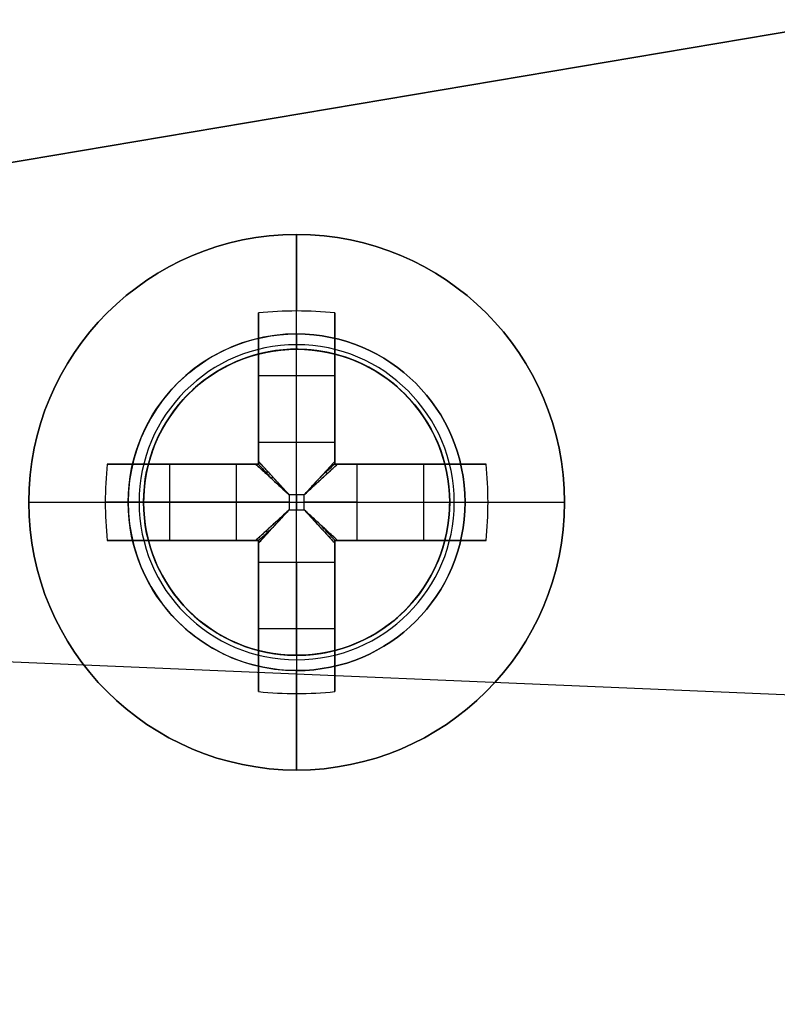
# Model space of a CAD drawing. Header units: millimetres. Extents: x -83 to 676, y -83 to 676.
# Tile 106 of 256: x 44 to 54, y 258 to 271. Entities that reach past the tile are written whole.
import ezdxf

# ---------------------------------------------------------------- set-up
doc = ezdxf.new("R2010")
doc.units = ezdxf.units.MM
doc.header["$MEASUREMENT"] = 0
doc.layers.add('IGES level 0', color=7, linetype='Continuous', true_color=0xff7878)

msp = doc.modelspace()

# ---------------------------------------------------------------- linework, layer by layer
at = {"layer": 'IGES level 0', "color": 254, "true_color": 0xcad1ee}
for p, q in [((125.8773674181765, 282.9660790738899, 48.0000000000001), (38.60720216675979, 268.2634175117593, 48.0000000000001)), ((38.60720216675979, 268.2634175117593, 47.0000000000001), (125.8773674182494, 282.9660790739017, 47.0000000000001)), ((47.41173034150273, 266.6601527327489, 48.0000000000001), (47.41173034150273, 266.6601527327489, 47.0000000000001)), ((47.84432629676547, 266.5938132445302, 47.0000000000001), (47.84432629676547, 266.5938132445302, 45.8000000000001)), ((45.39483655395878, 265.1795996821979, 45.8000000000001), (45.39483655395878, 265.1795996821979, 47.0000000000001)), ((45.39483655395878, 265.1795996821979, 47.00000000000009), (45.39483655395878, 265.1795996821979, 45.8000000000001)), ((45.32849706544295, 264.747003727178, 48.0000000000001), (45.32849706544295, 264.747003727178, 47.0000000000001)), ((45.32849706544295, 264.747003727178, 47.0000000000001), (45.32849706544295, 264.747003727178, 48.0000000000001)), ((49.3248793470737, 264.5769194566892, 47.0000000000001), (49.3248793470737, 264.5769194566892, 48.0000000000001)), ((49.3248793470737, 264.5769194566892, 48.0000000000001), (49.3248793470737, 264.5769194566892, 47.0000000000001)), ((49.25853985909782, 264.1443235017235, 47.00000000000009), (49.25853985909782, 264.1443235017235, 45.8000000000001)), ((49.25853985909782, 264.1443235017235, 45.8000000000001), (49.25853985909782, 264.1443235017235, 47.0000000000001)), ((46.80905011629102, 262.7301099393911, 47.0000000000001), (46.80905011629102, 262.7301099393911, 45.8000000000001)), ((47.24164607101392, 262.6637704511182, 48.0000000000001), (47.24164607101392, 262.6637704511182, 47.0000000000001))]:
    msp.add_line(p, q, dxfattribs=at)
at = {"layer": 'IGES level 0', "color": 140, "true_color": 0x00ccff}
for p, q in [((125.8773674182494, 282.9660790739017, 48.0000000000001), (38.60720216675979, 268.2634175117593, 48.0000000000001)), ((125.8773674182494, 282.9660790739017, 47.0000000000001), (38.60720216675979, 268.2634175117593, 47.0000000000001)), ((129.9319175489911, 258.8996025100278, 48.0000000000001), (39.53660510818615, 262.7467872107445, 48.0000000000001)), ((129.9319175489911, 258.8996025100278, 47.0000000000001), (39.53660510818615, 262.7467872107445, 47.0000000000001))]:
    msp.add_line(p, q, dxfattribs=at)
at = {"layer": 'IGES level 0', "color": 1, "true_color": 0xff0808}
for p, q in [((47.32668820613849, 266.861961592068, 48), (47.3266882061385, 268.161961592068, 48)), ((47.3266882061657, 265.448250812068, 48.462647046), (47.3266882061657, 267.1619615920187, 50.15547900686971)), ((46.8266882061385, 265.4482508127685, 48.46264704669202), (46.8266882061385, 267.136525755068, 50.130353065)), ((46.8266882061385, 267.1365257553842, 50.1303530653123), (46.8266882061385, 265.448250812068, 48.462647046)), ((47.8266882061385, 267.1365257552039, 50.1303530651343), (47.8266882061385, 265.448250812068, 48.462647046)), ((47.8266882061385, 265.448250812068, 48.462647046), (47.8266882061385, 267.136525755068, 50.130353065)), ((46.8266882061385, 265.1619615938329, 49.69917704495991), (46.8266882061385, 266.7000317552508, 49.69917704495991)), ((47.3266882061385, 266.661961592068, 47.8), (47.3266882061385, 266.661961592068, 40)), ((47.3266882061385, 262.661961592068, 40), (47.3266882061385, 266.6619615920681, 40)), ((47.3266882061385, 266.661961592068, 40), (47.3266882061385, 266.661961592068, 47.8)), ((47.8266882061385, 266.7000317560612, 49.69917704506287), (47.8266882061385, 265.1619615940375, 49.69917704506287)), ((46.8266882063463, 266.3179548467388, 49.3217551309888), (47.82668820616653, 266.3179548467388, 49.32175513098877)), ((46.8266882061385, 266.1492436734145, 49.15509943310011), (46.8266882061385, 266.1492436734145, 50.83023825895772)), ((47.8266882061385, 266.1492436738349, 49.15509943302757), (47.8266882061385, 266.1492436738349, 50.83023825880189)), ((46.82668820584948, 265.448250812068, 48.462647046), (47.8266882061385, 265.448250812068, 48.462647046)), ((46.8266882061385, 265.448250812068, 48.462647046), (47.8266882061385, 265.448250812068, 48.462647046)), ((44.85212404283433, 265.161961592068, 50.1303530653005), (46.5403989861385, 265.161961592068, 48.462647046)), ((46.5403989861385, 265.161961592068, 48.462647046), (44.8521240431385, 265.161961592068, 50.130353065)), ((45.2886180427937, 265.161961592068, 49.69917704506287), (46.8266882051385, 265.161961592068, 49.69917704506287)), ((45.67069495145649, 264.1619615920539, 49.3217551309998), (45.67069495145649, 265.161961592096, 49.3217551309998)), ((45.83940612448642, 265.161961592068, 49.15509943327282), (45.83940612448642, 265.161961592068, 50.83023825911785)), ((46.5403989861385, 264.161961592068, 48.462647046), (46.5403989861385, 265.161961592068, 48.462647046)), ((46.5403989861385, 264.161961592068, 48.462647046), (46.5403989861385, 265.161961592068, 48.462647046)), ((46.8266882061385, 265.161961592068, 51.1281221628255), (46.8266882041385, 265.161961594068, 48.27023192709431)), ((46.8266882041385, 265.161961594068, 48.27023192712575), (46.8266882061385, 265.161961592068, 51.128122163)), ((47.8266882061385, 265.161961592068, 51.1281221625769), (47.8266882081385, 265.161961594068, 48.27023192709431)), ((47.82668820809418, 265.161961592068, 49.69917704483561), (49.36475836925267, 265.161961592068, 49.69917704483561)), ((47.8266882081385, 265.161961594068, 48.27023192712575), (47.8266882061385, 265.161961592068, 51.128122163)), ((48.1129774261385, 265.161961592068, 48.462647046), (49.8012523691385, 265.161961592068, 50.130353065)), ((48.1129774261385, 265.161961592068, 48.462647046), (48.1129774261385, 264.161961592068, 48.462647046)), ((49.80125236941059, 265.161961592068, 50.1303530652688), (48.1129774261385, 265.161961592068, 48.462647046)), ((48.1129774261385, 265.161961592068, 48.462647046), (48.1129774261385, 264.161961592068, 48.462647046)), ((48.81397028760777, 265.161961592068, 49.15509943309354), (48.81397028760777, 265.161961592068, 50.83023825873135)), ((48.98268146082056, 265.1619615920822, 49.32175513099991), (48.98268146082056, 264.16196159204, 49.32175513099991)), ((47.4242729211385, 264.759546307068, 48.179845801), (47.2291034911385, 264.759546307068, 48.179845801)), ((47.2291034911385, 264.759546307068, 48.179845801), (47.2291034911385, 264.564376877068, 48.179845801)), ((47.2291034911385, 264.759546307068, 48.179845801), (47.2291034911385, 264.564376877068, 48.179845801)), ((47.4242729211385, 264.759546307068, 48.179845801), (47.2291034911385, 264.759546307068, 48.179845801)), ((47.3266882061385, 264.759546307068, 48.179845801), (47.3266882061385, 264.564376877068, 48.179845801)), ((47.4242729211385, 264.564376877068, 48.179845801), (47.4242729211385, 264.759546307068, 48.179845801)), ((47.4242729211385, 264.564376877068, 48.179845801), (47.4242729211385, 264.759546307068, 48.179845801)), ((43.8266882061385, 264.661961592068, 48), (45.1266882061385, 264.661961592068, 48)), ((46.54039898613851, 264.6619615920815, 48.462647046), (44.82668820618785, 264.6619615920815, 50.15547900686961)), ((45.3266882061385, 264.661961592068, 47.8), (45.3266882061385, 264.661961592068, 40)), ((45.32668820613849, 264.661961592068, 40), (49.3266882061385, 264.661961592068, 40)), ((47.2291034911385, 264.661961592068, 48.179845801), (47.4242729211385, 264.661961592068, 48.179845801)), ((48.11297742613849, 264.6619615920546, 48.462647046), (49.82668820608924, 264.6619615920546, 50.15547900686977)), ((49.3266882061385, 264.661961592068, 47.80000000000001), (49.3266882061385, 264.661961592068, 40)), ((49.52668820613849, 264.661961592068, 48), (50.82668820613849, 264.661961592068, 48)), ((47.2291034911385, 264.564376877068, 48.179845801), (47.4242729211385, 264.564376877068, 48.179845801)), ((47.2291034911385, 264.564376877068, 48.179845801), (47.4242729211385, 264.564376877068, 48.179845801)), ((46.540398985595, 264.161961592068, 48.46264704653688), (44.8521240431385, 264.161961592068, 50.130353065)), ((44.8521240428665, 264.161961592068, 50.1303530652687), (46.5403989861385, 264.161961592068, 48.462647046)), ((46.82668820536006, 264.161961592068, 49.69917704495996), (45.28861804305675, 264.161961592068, 49.69917704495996)), ((45.83940612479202, 264.161961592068, 49.15509943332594), (45.83940612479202, 264.161961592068, 50.83023825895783)), ((46.8266882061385, 264.161961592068, 51.1281221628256), (46.8266882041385, 264.161961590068, 48.27023192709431)), ((46.8266882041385, 264.161961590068, 48.27023192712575), (46.8266882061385, 264.161961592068, 51.128122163)), ((46.8266882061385, 262.6238914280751, 49.69917704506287), (46.8266882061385, 264.1619615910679, 49.69917704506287)), ((47.8266882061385, 264.161961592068, 51.1281221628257), (47.8266882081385, 264.161961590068, 48.27023192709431)), ((47.8266882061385, 264.1619615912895, 49.69917704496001), (47.8266882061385, 262.6238914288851, 49.69917704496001)), ((47.8266882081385, 264.161961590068, 48.27023192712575), (47.8266882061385, 264.161961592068, 51.128122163)), ((49.36475837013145, 264.161961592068, 49.69917704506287), (47.82668820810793, 264.161961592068, 49.69917704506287)), ((49.80125236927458, 264.161961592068, 50.1303530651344), (48.1129774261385, 264.161961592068, 48.462647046)), ((48.1129774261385, 264.161961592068, 48.462647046), (49.8012523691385, 264.161961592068, 50.130353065)), ((48.81397028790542, 264.161961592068, 49.15509943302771), (48.81397028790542, 264.161961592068, 50.83023825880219)), ((46.8266882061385, 262.1873974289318, 50.1303530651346), (46.8266882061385, 263.875672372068, 48.462647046)), ((47.8266882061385, 263.875672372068, 48.462647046), (46.8266882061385, 263.875672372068, 48.462647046)), ((46.8266882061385, 263.875672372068, 48.462647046), (46.8266882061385, 262.187397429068, 50.130353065)), ((47.82668820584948, 263.875672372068, 48.462647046), (46.8266882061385, 263.875672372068, 48.462647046)), ((47.32668820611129, 263.875672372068, 48.462647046), (47.32668820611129, 262.1619615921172, 50.15547900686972)), ((47.8266882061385, 263.8756723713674, 48.46264704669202), (47.8266882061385, 262.187397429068, 50.130353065)), ((47.8266882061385, 262.1873974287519, 50.1303530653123), (47.8266882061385, 263.875672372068, 48.462647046)), ((46.8266882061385, 263.174679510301, 49.15509943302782), (46.8266882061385, 263.174679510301, 50.83023825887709)), ((47.8266882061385, 263.1746795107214, 49.15509943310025), (47.8266882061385, 263.1746795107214, 50.83023825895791)), ((47.82668820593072, 263.0059683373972, 49.32175513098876), (46.82668820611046, 263.0059683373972, 49.32175513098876)), ((47.3266882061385, 262.661961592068, 40), (47.3266882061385, 262.661961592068, 47.8)), ((47.3266882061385, 262.661961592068, 47.80000000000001), (47.3266882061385, 262.661961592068, 40)), ((47.3266882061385, 261.1619615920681, 48), (47.3266882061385, 262.461961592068, 48))]:
    msp.add_line(p, q, dxfattribs=at)
at = {"layer": 'IGES level 0', "color": 153, "true_color": 0x5393cf}
for centre, radius in [((296.5, 296.5), 296.5), ((296.5, 296.5, -1.19999999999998), 296.5000000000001)]:
    msp.add_circle(centre, radius, dxfattribs=at)
at = {"layer": 'IGES level 0'}
for centre, radius in [((296.5, 296.5, 47), 296.5000000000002), ((296.5, 296.5), 296.5000000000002), ((296.5, 296.5, 47), 295.3000000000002), ((296.5, 296.5000000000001), 295.3000000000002)]:
    msp.add_circle(centre, radius, dxfattribs=at)
at = {"layer": 'IGES level 0', "color": 124, "true_color": 0x1aa180}
for centre, radius in [((296.5, 296.5, 47.0000000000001), 294.9999999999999), ((296.5, 296.5000000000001, 45.8000000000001), 294.9999999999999), ((47.32668820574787, 264.66196159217, 47.00000000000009), 2.000000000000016), ((47.32668820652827, 264.6619615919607, 45.8000000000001), 2.000000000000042)]:
    msp.add_circle(centre, radius, dxfattribs=at)
at = {"layer": 'IGES level 0', "color": 1, "true_color": 0xff0808}
for centre, radius in [((47.3266882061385, 264.6619615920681, 48), 3.5), ((47.3266882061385, 264.661961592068, 47.99999999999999), 2.199999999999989), ((47.3266882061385, 264.661961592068, 40), 2)]:
    msp.add_circle(centre, radius, dxfattribs=at)
at = {"layer": 'IGES level 0', "color": 140, "true_color": 0x00ccff}
for centre, radius in [((47.32668820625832, 264.6619615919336, 48.0000000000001), 1.999999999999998), ((47.32668820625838, 264.6619615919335, 47.0000000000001), 1.999999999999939)]:
    msp.add_circle(centre, radius, dxfattribs=at)
at = {"layer": 'IGES level 0'}
for centre, radius, start in [((296.5, 296.5), 296.5000000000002, 45), ((296.5, 296.5000000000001, 47), 296.5000000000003, 45.0000000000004), ((296.5, 296.5, 23.5), 296.5000000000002, 45), ((296.5, 296.5, 47), 295.3000000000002, 45.00000000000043), ((296.5000000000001, 296.5), 295.3000000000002, 45.00000000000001), ((296.5, 296.5, 23.5), 295.3000000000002, 45)]:
    msp.add_arc(centre, radius, start, 225, dxfattribs=at)
at = {"layer": 'IGES level 0', "color": 153, "true_color": 0x5393cf}
for centre, radius, start, end in [((296.4999999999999, 296.4999999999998, -1.19999999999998), 296.5000000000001, 344.9999999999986, 164.9999999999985), ((296.5, 296.5000000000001), 296.5, 344.9999999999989, 164.9999999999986), ((296.5000000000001, 296.5, -0.59999999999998), 296.5000000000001, 344.9999999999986, 164.9999999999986), ((296.5, 296.5, -1.19999999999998), 296.5, 164.9999999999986, 344.9999999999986), ((296.5000000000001, 296.5000000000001), 296.5000000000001, 164.9999999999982, 344.9999999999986), ((296.5000000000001, 296.5, -0.59999999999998), 296.5000000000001, 164.9999999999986, 344.9999999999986)]:
    msp.add_arc(centre, radius, start, end, dxfattribs=at)
at = {"layer": 'IGES level 0', "color": 124, "true_color": 0x1aa180}
for centre, radius, start, end in [((296.5, 296.5, 45.8000000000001), 294.9999999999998, 344.9999999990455, 164.9999999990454), ((296.5000000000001, 296.4999999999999, 47.0000000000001), 295, 344.9999999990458, 164.9999999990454), ((296.5000000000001, 296.5, 46.4000000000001), 294.9999999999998, 344.9999999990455, 164.9999999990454), ((296.5, 296.5, 45.8000000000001), 294.9999999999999, 164.9999999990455, 344.9999999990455), ((296.4999999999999, 296.5, 47.0000000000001), 294.9999999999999, 164.9999999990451, 344.9999999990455), ((296.5000000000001, 296.5, 46.4000000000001), 294.9999999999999, 164.9999999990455, 344.9999999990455)]:
    msp.add_arc(centre, radius, start, end, dxfattribs=at)
at = {"layer": 'IGES level 0', "color": 1, "true_color": 0xff0808}
for centre, radius, start, end in [((47.32668820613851, 264.661961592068, 48), 3.499999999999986, 0, 180), ((47.32668820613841, 264.6619615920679, 47.99999999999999), 2.200000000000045, 89.9999999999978, 270.0000000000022), ((47.32668820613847, 264.661961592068, 48.00000000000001), 2.199999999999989, 270.0000000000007, 90), ((47.32668821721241, 264.6619615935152, 47.94142133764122), 2.058578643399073, 89.99999998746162, 269.9999999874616), ((47.32668820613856, 264.6619615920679, 40), 2.000000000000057, 90.00000000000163, 269.9999999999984), ((47.3266882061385, 264.661961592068, 47.8), 2, 90, 270), ((47.3266882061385, 264.661961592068, 43.9), 2, 90, 270), ((47.3266882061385, 264.661961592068, 47.8), 2, 90, 270), ((47.32668819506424, 264.6619615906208, 47.94142137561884), 2.058578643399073, 269.9999999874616, 89.99999998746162), ((47.3266882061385, 264.661961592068, 47.80000000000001), 2, 269.9999999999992, 90), ((47.3266882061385, 264.6619615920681, 40), 2.000000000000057, 270, 90.00000000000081), ((47.3266882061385, 264.661961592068, 47.80000000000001), 2, 269.9999999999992, 90), ((47.3266882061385, 264.661961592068, 43.90000000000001), 2, 269.9999999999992, 89.99999999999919), ((47.3266882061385, 264.661961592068, 48), 3.5, 180, 0)]:
    msp.add_arc(centre, radius, start, end, dxfattribs=at)
at = {"layer": 'IGES level 0', "color": 1, "true_color": 0xff0808, "extrusion": (1, 0, 0)}
for centre, radius, start, end in [((264.661961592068, 47.6859375, 47.3266882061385), 3.514062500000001, 5.127540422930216, 44.6488365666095), ((264.6619615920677, 47.68593749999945, 46.82668820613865), 3.478309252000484, 44.64883655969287, 81.73521460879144), ((264.7595463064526, 49.15984580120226, 46.82668820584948), 0.980000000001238, 296.5595742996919, 314.6488366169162), ((264.759546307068, 49.159845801, 47.3266882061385), 0.9800000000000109, 270.0000000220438, 314.6488365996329), ((264.7595463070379, 49.15984580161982, 47.82668820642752), 0.9800000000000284, 296.5595742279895, 314.6488365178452), ((264.564376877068, 49.159845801, 47.3266882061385), 0.9800000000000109, 225.351163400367, 269.9999999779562), ((264.6619615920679, 47.68593750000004, 46.82668820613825), 3.478309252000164, 98.26478538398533, 135.3511634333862), ((264.5643768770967, 49.15984580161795, 46.82668820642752), 0.9799999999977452, 225.351163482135, 243.4404258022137), ((264.6619615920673, 47.68593750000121, 47.82668820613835), 3.478309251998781, 98.26478538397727, 135.3511634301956), ((264.5643768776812, 49.15984580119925, 47.82668820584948), 0.9799999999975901, 225.3511633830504, 243.4404257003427), ((264.5643768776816, 49.15984580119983, 47.82668820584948), 0.9799999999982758, 225.3511633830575, 243.4404257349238), ((262.4619615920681, 47.80000000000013, 47.3266882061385), 0.1999999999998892, 359.9999999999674, 90.00000000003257), ((264.661961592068, 47.6859375, 47.3266882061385), 3.514062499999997, 135.351163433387, 174.87245957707)]:
    msp.add_arc(centre, radius, start, end, dxfattribs=at)
at = {"layer": 'IGES level 0', "color": 1, "true_color": 0xff0808, "extrusion": (-9.020701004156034e-15, -0.7027596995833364, 0.7114273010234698)}
msp.add_arc((47.3266882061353, 221.7995001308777, -152.068682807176), 3.514062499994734, 81.81988236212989, 98.18011763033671, dxfattribs=at)
at = {"layer": 'IGES level 0', "color": 1, "true_color": 0xff0808, "extrusion": (1.245013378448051e-14, -0.7027596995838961, 0.7114273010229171)}
msp.add_arc((47.32668820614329, 221.7995001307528, -152.0686828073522), 3.514062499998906, 81.81988236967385, 98.18011763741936, dxfattribs=at)
at = {"layer": 'IGES level 0', "color": 1, "true_color": 0xff0808, "extrusion": (1, 5.733077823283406e-15, -2.896987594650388e-15)}
msp.add_arc((264.6619615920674, 47.68593749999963, 46.82668820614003), 3.478309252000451, 44.64883656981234, 81.73521461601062, dxfattribs=at)
at = {"layer": 'IGES level 0', "color": 1, "true_color": 0xff0808, "extrusion": (1, -1.774601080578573e-14, -3.511898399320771e-14)}
msp.add_arc((264.661961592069, 47.68593750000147, 47.82668820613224), 3.478309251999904, 44.64883655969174, 81.73521460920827, dxfattribs=at)
at = {"layer": 'IGES level 0', "color": 1, "true_color": 0xff0808, "extrusion": (1, 5.733077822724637e-15, -2.896987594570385e-15)}
msp.add_arc((264.6619615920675, 47.68593749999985, 47.82668820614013), 3.478309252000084, 44.64883656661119, 81.73521461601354, dxfattribs=at)
at = {"layer": 'IGES level 0', "color": 1, "true_color": 0xff0808, "extrusion": (1, 8.577009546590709e-14, -8.5770095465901e-14)}
msp.add_arc((266.861961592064, 47.80000000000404, 47.32668820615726), 0.2000000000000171, 90.00000000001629, 179.9999999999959, dxfattribs=at)
at = {"layer": 'IGES level 0', "color": 1, "true_color": 0xff0808, "extrusion": (1, 2.512147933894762e-14, -6.064861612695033e-14)}
msp.add_arc((266.8619615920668, 47.80000000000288, 47.32668820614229), 0.1999999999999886, 90, 180.0000000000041, dxfattribs=at)
at = {"layer": 'IGES level 0', "color": 254, "true_color": 0xcad1ee}
for centre, radius, start, end in [((47.32668820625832, 264.6619615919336, 48.0000000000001), 1.999999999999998, 357.5629875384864, 177.5629875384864), ((47.32668820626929, 264.6619615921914, 47.0000000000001), 2.000000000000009, 357.5629875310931, 177.562987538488), ((47.32668820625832, 264.6619615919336, 47.5000000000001), 1.999999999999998, 357.5629875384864, 177.5629875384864), ((47.32668820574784, 264.6619615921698, 47.00000000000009), 2.000000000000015, 344.9999999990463, 164.9999999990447), ((47.32668820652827, 264.6619615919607, 45.8000000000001), 2.000000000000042, 344.9999999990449, 164.9999999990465), ((47.3266882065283, 264.6619615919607, 46.4000000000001), 2, 344.9999999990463, 164.9999999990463), ((47.3266882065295, 264.6619615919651, 47.00000000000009), 1.99999999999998, 164.9999999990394, 344.9999999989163), ((47.32668820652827, 264.6619615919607, 45.8000000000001), 1.999999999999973, 164.9999999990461, 344.9999999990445), ((47.3266882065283, 264.6619615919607, 46.4000000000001), 2.000000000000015, 164.9999999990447, 344.9999999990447), ((47.32668820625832, 264.6619615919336, 48.0000000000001), 1.999999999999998, 177.5629875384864, 357.5629875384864), ((47.32668820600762, 264.6619615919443, 47.0000000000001), 1.99999999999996, 177.562987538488, 357.5629875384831), ((47.32668820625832, 264.6619615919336, 47.5000000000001), 1.999999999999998, 177.5629875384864, 357.5629875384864)]:
    msp.add_arc(centre, radius, start, end, dxfattribs=at)
at = {"layer": 'IGES level 0', "color": 1, "true_color": 0xff0808, "extrusion": (1, -3.39483734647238e-13, 4.741123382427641e-13)}
msp.add_arc((264.75954630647, 49.15984580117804, 46.82668820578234), 0.9799999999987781, 296.5595742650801, 314.6488366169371, dxfattribs=at)
at = {"layer": 'IGES level 0', "color": 1, "true_color": 0xff0808, "extrusion": (1, 6.789674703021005e-13, -9.48224680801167e-13)}
msp.add_arc((264.7595463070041, 49.15984580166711, 47.8266882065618), 0.9800000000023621, 296.5595741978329, 314.6488365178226, dxfattribs=at)
at = {"layer": 'IGES level 0', "color": 1, "true_color": 0xff0808, "extrusion": (0.702759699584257, -1.564748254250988e-15, 0.7114273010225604)}
msp.add_arc((264.6619615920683, -0.1577429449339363, 67.18436699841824), 3.514062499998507, 81.81988236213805, 98.18011763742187, dxfattribs=at)
at = {"layer": 'IGES level 0', "color": 1, "true_color": 0xff0808, "extrusion": (0.702759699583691, 7.85489991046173e-14, 0.7114273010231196)}
msp.add_arc((264.6619615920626, -0.1577429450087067, 67.1843669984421), 3.514062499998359, 81.81988236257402, 89.9999999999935, dxfattribs=at)
at = {"layer": 'IGES level 0', "color": 1, "true_color": 0xff0808, "extrusion": (-1.419680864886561e-13, 1, 2.809518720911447e-13)}
msp.add_arc((-47.32668820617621, 47.68593749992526, 265.1619615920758), 3.478309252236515, 44.64883656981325, 81.73521460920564, dxfattribs=at)
at = {"layer": 'IGES level 0', "color": 1, "true_color": 0xff0808, "extrusion": (1.419680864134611e-13, 1, -2.809518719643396e-13)}
msp.add_arc((-47.32668820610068, 47.6859375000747, 265.1619615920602), 3.478309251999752, 44.64883656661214, 81.73521461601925, dxfattribs=at)
at = {"layer": 'IGES level 0', "color": 1, "true_color": 0xff0808, "extrusion": (0, 1, 0)}
for centre, radius, start, end in [((-47.22910349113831, 49.15984580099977, 265.161961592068), 0.9799999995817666, 296.5595742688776, 314.6488365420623), ((-47.32668820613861, 47.6859375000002, 265.161961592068), 3.478309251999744, 98.2647853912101, 135.3511634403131), ((-47.42427292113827, 49.15984580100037, 265.161961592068), 0.9799999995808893, 225.3511634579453, 243.4404257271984), ((-47.4242729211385, 49.15984580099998, 265.161961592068), 0.9799999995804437, 225.351163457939, 243.4404257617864), ((-47.2291034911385, 49.159845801, 264.661961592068), 0.9799999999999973, 270.0000000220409, 314.6488365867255), ((-47.4242729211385, 49.159845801, 264.661961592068), 0.980000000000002, 225.3511634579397, 269.9999999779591), ((-47.32668820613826, 47.68593749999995, 264.661961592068), 3.514062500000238, 135.3511634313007, 174.8724595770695), ((-47.32668820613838, 47.68593749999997, 264.661961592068), 3.51406250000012, 135.3511634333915, 174.8724595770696), ((-47.3266882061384, 47.68593750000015, 264.161961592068), 3.478309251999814, 44.64883656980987, 81.7352146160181), ((-47.2291034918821, 49.15984580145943, 264.161961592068), 0.9799999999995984, 296.5595742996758, 314.648836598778), ((-47.32668820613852, 47.68593750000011, 264.161961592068), 3.478309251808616, 98.26478539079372, 135.3511634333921), ((-47.32668820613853, 47.68593750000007, 264.161961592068), 3.478309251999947, 98.26478539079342, 135.3511634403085), ((-47.42427292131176, 49.15984580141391, 264.161961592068), 0.9799999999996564, 225.3511634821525, 243.4404257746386)]:
    msp.add_arc(centre, radius, start, end, dxfattribs=at)
at = {"layer": 'IGES level 0', "color": 1, "true_color": 0xff0808, "extrusion": (-5.431739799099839e-12, 1, -7.585797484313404e-12)}
msp.add_arc((-47.2291034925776, 49.15984580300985, 265.1619615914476), 0.9799999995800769, 296.559574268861, 314.6488365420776, dxfattribs=at)
at = {"layer": 'IGES level 0', "color": 1, "true_color": 0xff0808, "extrusion": (1.419680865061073e-13, 1, 2.809518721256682e-13)}
msp.add_arc((-47.32668820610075, 47.68593749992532, 265.1619615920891), 3.478309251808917, 98.26478539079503, 135.3511634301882, dxfattribs=at)
at = {"layer": 'IGES level 0', "color": 1, "true_color": 0xff0808, "extrusion": (-0.7027596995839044, 1.654419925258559e-14, 0.7114273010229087)}
msp.add_arc((-264.6619615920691, 67.1812531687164, 0.6657886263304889), 3.514062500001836, 81.81988236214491, 98.18011763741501, dxfattribs=at)
at = {"layer": 'IGES level 0', "color": 1, "true_color": 0xff0808, "extrusion": (-0.702759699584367, 6.162601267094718e-16, 0.7114273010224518)}
msp.add_arc((-264.6619615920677, 67.18125316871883, 0.6657886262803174), 3.514062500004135, 89.9999999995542, 98.18011763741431, dxfattribs=at)
at = {"layer": 'IGES level 0', "color": 1, "true_color": 0xff0808, "extrusion": (0.6893710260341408, -0.6893710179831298, -0.2225650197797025)}
msp.add_arc((220.6092908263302, 12.77045042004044, -161.0910646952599), 0.0799999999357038, 257.4402697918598, 282.5475229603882, dxfattribs=at)
at = {"layer": 'IGES level 0', "color": 1, "true_color": 0xff0808, "extrusion": (0.6893710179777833, 0.6893710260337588, 0.222565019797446)}
msp.add_arc((153.6792443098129, -2.125836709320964, 226.3423616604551), 0.07999999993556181, 257.4524770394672, 282.5597302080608, dxfattribs=at)
at = {"layer": 'IGES level 0', "color": 1, "true_color": 0xff0808, "extrusion": (0.7027050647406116, -0.702705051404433, -0.1114055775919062)}
msp.add_arc((220.6092913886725, 30.81215961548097, -158.4354495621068), 0.08000000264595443, 263.7148036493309, 276.3568539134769, dxfattribs=at)
at = {"layer": 'IGES level 0', "color": 1, "true_color": 0xff0808, "extrusion": (0.7027050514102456, 0.7027050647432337, 0.1114055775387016)}
msp.add_arc((153.6792435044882, 23.35577898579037, 224.9488594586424), 0.08000000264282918, 263.6431460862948, 276.2851963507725, dxfattribs=at)
at = {"layer": 'IGES level 0', "color": 1, "true_color": 0xff0808, "extrusion": (2.49185437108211e-13, 1, -1.156055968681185e-13)}
msp.add_arc((-47.32668820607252, 47.6859375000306, 264.6619615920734), 3.514062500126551, 5.127540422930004, 44.64883656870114, dxfattribs=at)
at = {"layer": 'IGES level 0', "color": 1, "true_color": 0xff0808, "extrusion": (-2.49185437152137e-13, 1, 1.156055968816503e-13)}
msp.add_arc((-47.32668820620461, 47.68593749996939, 264.6619615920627), 3.514062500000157, 5.127540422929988, 44.64883656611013, dxfattribs=at)
at = {"layer": 'IGES level 0', "color": 1, "true_color": 0xff0808, "extrusion": (0.7027596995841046, 1.202311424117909e-14, 0.711427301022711)}
msp.add_arc((264.6619615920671, -0.1577429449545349, 67.18436699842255), 3.514062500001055, 89.99999999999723, 98.18011763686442, dxfattribs=at)
at = {"layer": 'IGES level 0', "color": 1, "true_color": 0xff0808, "extrusion": (2.188297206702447e-10, 1, 2.87691446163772e-11)}
msp.add_arc((-45.12668814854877, 47.79999999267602, 264.6619616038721), 0.199999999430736, 89.99999975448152, 180.0000002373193, dxfattribs=at)
at = {"layer": 'IGES level 0', "color": 1, "true_color": 0xff0808, "extrusion": (2.188327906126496e-10, 1, -2.876182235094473e-11)}
msp.add_arc((-49.52668814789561, 47.80000000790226, 264.6619616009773), 0.199999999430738, 359.9999997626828, 90.00000024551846, dxfattribs=at)
at = {"layer": 'IGES level 0', "color": 1, "true_color": 0xff0808, "extrusion": (-0.7027596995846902, 3.185521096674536e-14, 0.7114273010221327)}
msp.add_arc((-264.6619615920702, 67.18125316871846, 0.6657886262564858), 3.514062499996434, 81.81988236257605, 90.00000000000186, dxfattribs=at)
at = {"layer": 'IGES level 0', "color": 1, "true_color": 0xff0808, "extrusion": (0.7027050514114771, 0.7027050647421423, -0.1114055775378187)}
msp.add_arc((153.6792435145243, 72.50999001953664, 213.5231479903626), 0.08000000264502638, 263.7148036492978, 276.3568539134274, dxfattribs=at)
at = {"layer": 'IGES level 0', "color": 1, "true_color": 0xff0808, "extrusion": (0.7027050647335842, -0.7027050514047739, 0.1114055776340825)}
msp.add_arc((220.6092913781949, 65.05360939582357, -147.009738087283), 0.08000000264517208, 263.6431460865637, 276.2851963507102, dxfattribs=at)
at = {"layer": 'IGES level 0', "color": 1, "true_color": 0xff0808, "extrusion": (0.6893710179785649, 0.689371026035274, -0.2225650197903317)}
msp.add_arc((153.6792443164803, 96.0739856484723, 203.8095088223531), 0.07999999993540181, 257.4402697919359, 282.5475229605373, dxfattribs=at)
at = {"layer": 'IGES level 0', "color": 1, "true_color": 0xff0808, "extrusion": (0.6893710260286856, -0.6893710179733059, 0.2225650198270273)}
msp.add_arc((220.6092908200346, 81.17769852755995, -138.5582118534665), 0.07999999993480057, 257.4524770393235, 282.5597302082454, dxfattribs=at)
at = {"layer": 'IGES level 0', "color": 1, "true_color": 0xff0808, "extrusion": (-1.419680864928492e-13, 1, 2.809518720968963e-13)}
msp.add_arc((-47.3266882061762, 47.68593749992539, 264.1619615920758), 3.478309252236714, 44.64883656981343, 81.73521460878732, dxfattribs=at)
at = {"layer": 'IGES level 0', "color": 1, "true_color": 0xff0808, "extrusion": (2.715869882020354e-12, 1, 3.792898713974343e-12)}
msp.add_arc((-47.22910349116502, 49.15984580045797, 264.1619615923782), 0.9800000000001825, 296.5595742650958, 314.6488365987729, dxfattribs=at)
at = {"layer": 'IGES level 0', "color": 1, "true_color": 0xff0808, "extrusion": (1, -6.006466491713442e-15, 1.90079857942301e-14)}
msp.add_arc((264.6619615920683, 47.68593749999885, 46.82668820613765), 3.478309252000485, 98.26478539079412, 135.3511634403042, dxfattribs=at)
at = {"layer": 'IGES level 0', "color": 1, "true_color": 0xff0808, "extrusion": (1, -3.394837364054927e-13, -4.741123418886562e-13)}
msp.add_arc((264.5643768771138, 49.15984580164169, 46.82668820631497), 0.9799999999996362, 225.3511634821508, 243.440425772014, dxfattribs=at)
at = {"layer": 'IGES level 0', "color": 1, "true_color": 0xff0808, "extrusion": (1, 5.733077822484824e-15, 2.896987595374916e-15)}
msp.add_arc((264.6619615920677, 47.68593750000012, 47.82668820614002), 3.478309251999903, 98.26478539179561, 135.3511634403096, dxfattribs=at)
at = {"layer": 'IGES level 0', "color": 1, "true_color": 0xff0808, "extrusion": (2.715869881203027e-12, 1, -3.792898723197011e-12)}
msp.add_arc((-47.4242729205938, 49.15984580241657, 264.1619615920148), 0.9800000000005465, 225.3511634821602, 243.4404258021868, dxfattribs=at)
at = {"layer": 'IGES level 0', "color": 1, "true_color": 0xff0808, "extrusion": (1, 6.064861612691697e-14, 2.512147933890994e-14)}
msp.add_arc((262.4619615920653, 47.7999999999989, 47.32668820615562), 0.1999999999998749, 359.9999999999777, 90.00000000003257, dxfattribs=at)
at = {"layer": 'IGES level 0', "color": 1, "true_color": 0xff0808, "extrusion": (-1.245013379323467e-14, 0.7027596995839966, 0.7114273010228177)}
msp.add_arc((-47.3266882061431, -154.7759899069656, 219.9188384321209), 3.514062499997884, 81.81988236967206, 98.18011763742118, dxfattribs=at)
at = {"layer": 'IGES level 0', "color": 1, "true_color": 0xff0808, "extrusion": (4.896796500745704e-14, 0.7027596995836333, 0.7114273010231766)}
msp.add_arc((-47.32668820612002, -154.7759899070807, 219.9188384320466), 3.514062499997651, 81.8198823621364, 98.18011763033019, dxfattribs=at)
at = {"layer": 'IGES level 0', "color": 1, "true_color": 0xff0808}
for points, knots in [([(46.82668820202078, 265.1619615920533, 48.27023192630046), (46.8195245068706, 265.1620675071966, 48.27194940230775), (46.81247002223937, 265.1620597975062, 48.27413955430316), (46.80060002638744, 265.1620070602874, 48.27870862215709), (46.79568831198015, 265.1619728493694, 48.28088075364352), (46.790917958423, 265.1619615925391, 48.28326526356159)], [0, 0, 0, 0, 2.19590937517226e-05, 2.19590937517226e-05, 3.8070700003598e-05, 3.8070700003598e-05, 3.8070700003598e-05, 3.8070700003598e-05]), ([(46.790917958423, 265.1619615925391, 48.28326526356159), (46.83569937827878, 265.1207675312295, 48.26088148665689), (46.88153358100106, 265.0786805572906, 48.24225162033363), (46.97668811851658, 264.9913756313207, 48.2115291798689), (47.02606942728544, 264.9461039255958, 48.19979287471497), (47.12664817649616, 264.8538110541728, 48.18385183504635), (47.17785797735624, 264.8067747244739, 48.17984880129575), (47.22910349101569, 264.7595463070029, 48.17984580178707)], [0, 0, 0, 0, 0.3202572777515, 0.3202572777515, 0.6558253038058, 0.6558253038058, 1, 1, 1, 1]), ([(46.7909179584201, 265.161961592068, 48.28326526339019), (46.80682382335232, 265.1473297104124, 48.27531423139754), (46.82341134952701, 265.1320738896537, 48.26756814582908), (46.85736137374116, 265.1008877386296, 48.25290251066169), (46.87471360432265, 265.0849661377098, 48.2459755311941), (46.90993656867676, 265.0526690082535, 48.23308541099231), (46.92780775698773, 265.03629270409, 48.22712429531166), (46.96178635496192, 265.0051302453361, 48.21685869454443), (46.97789327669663, 264.990346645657, 48.21244812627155), (47.01127047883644, 264.9596335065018, 48.20419303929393), (47.02907376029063, 264.9432770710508, 48.2002956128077), (47.06530258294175, 264.9100156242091, 48.19346050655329), (47.08370191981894, 264.8931345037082, 48.190501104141), (47.12217356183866, 264.8578346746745, 48.18550099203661), (47.14226718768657, 264.8393969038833, 48.18347386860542), (47.18246541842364, 264.8024736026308, 48.18076694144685), (47.20242384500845, 264.7841257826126, 48.17998740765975), (47.22520200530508, 264.7631415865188, 48.17985164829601), (47.22714889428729, 264.7613476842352, 48.17984580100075), (47.2291034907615, 264.759546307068, 48.179845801)], [0, 0, 0, 0, 0.129052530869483, 0.129052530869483, 0.256754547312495, 0.256754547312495, 0.384689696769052, 0.384689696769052, 0.5, 0.5, 0.626455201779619, 0.626455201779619, 0.749753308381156, 0.749753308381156, 0.874876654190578, 0.874876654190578, 0.989347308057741, 0.989347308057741, 1, 1, 1, 1]), ([(46.8248505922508, 265.1619863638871, 48.27068337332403), (46.86073626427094, 265.1227707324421, 48.25293001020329), (46.92061903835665, 265.0574067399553, 48.22846143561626), (46.98155777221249, 264.9910155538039, 48.21130912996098), (47.00544681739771, 264.9650078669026, 48.205707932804)], [0.04405975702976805, 0.04405975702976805, 0.04405975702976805, 0.04405975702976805, 0.3202572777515, 0.4969999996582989, 0.4969999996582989, 0.4969999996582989, 0.4969999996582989]), ([(46.82668820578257, 265.1977318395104, 48.28326526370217), (46.82666333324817, 265.1909227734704, 48.27986168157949), (46.82660216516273, 265.1838326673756, 48.27689758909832), (46.82659413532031, 265.1717587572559, 48.27281580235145), (46.8266155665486, 265.1668869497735, 48.27141272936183), (46.82668820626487, 265.1619615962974, 48.27023192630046)], [0, 0, 0, 0, 2.29734093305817e-05, 2.29734093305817e-05, 3.807069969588e-05, 3.807069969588e-05, 3.807069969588e-05, 3.807069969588e-05]), ([(47.2291034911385, 264.759546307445, 48.179845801), (47.21051110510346, 264.779791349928, 48.17984580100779), (47.19288575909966, 264.7990086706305, 48.18046892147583), (47.15824113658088, 264.8367859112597, 48.18269974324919), (47.14133122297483, 264.8552273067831, 48.1843673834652), (47.10851482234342, 264.8909950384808, 48.18852878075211), (47.0926649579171, 264.9082594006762, 48.19104997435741), (47.0615406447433, 264.9421292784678, 48.1968435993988), (47.04633476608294, 264.9586589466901, 48.20014752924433), (47.02404815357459, 264.9828559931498, 48.20558976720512), (47.0165777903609, 264.990961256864, 48.20752508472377), (46.99414170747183, 265.0152860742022, 48.2136526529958), (46.97870184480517, 265.0320877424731, 48.21833859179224), (46.948224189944, 265.0652949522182, 48.22860607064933), (46.93319546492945, 265.0816885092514, 48.23414344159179), (46.9033689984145, 265.1142138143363, 48.24611112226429), (46.88857112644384, 265.1303452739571, 48.25254078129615), (46.8594003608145, 265.1621212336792, 48.26618083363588), (46.84503787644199, 265.1777536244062, 48.27340168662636), (46.82971499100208, 265.194436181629, 48.28162360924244), (46.82819801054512, 265.1960878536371, 48.28244346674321), (46.8266882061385, 265.1977318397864, 48.28326526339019)], [0, 0, 0, 0, 0.101613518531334, 0.101613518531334, 0.209672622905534, 0.209672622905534, 0.321552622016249, 0.321552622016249, 0.439035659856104, 0.439035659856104, 0.5, 0.5, 0.625, 0.625, 0.744933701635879, 0.744933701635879, 0.864796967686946, 0.864796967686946, 0.986554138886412, 0.986554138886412, 1, 1, 1, 1]), ([(47.82668820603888, 265.1977318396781, 48.28326526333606), (47.81205632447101, 265.1818259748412, 48.27531423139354), (47.79680050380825, 265.1652384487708, 48.26756814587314), (47.76561435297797, 265.1312884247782, 48.25290251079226), (47.74969275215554, 265.1139361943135, 48.24597553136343), (47.71739562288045, 265.0787132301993, 48.23308541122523), (47.70101931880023, 265.0608420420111, 48.22712429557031), (47.66985685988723, 265.026863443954, 48.21685869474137), (47.65507325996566, 265.0107565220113, 48.2124481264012), (47.62436012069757, 264.9773793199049, 48.20419303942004), (47.6080036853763, 264.9595760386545, 48.20029561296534), (47.57474223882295, 264.9233472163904, 48.19346050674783), (47.55786111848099, 264.9049478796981, 48.19050110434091), (47.522561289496, 264.866476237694, 48.18550099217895), (47.50412351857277, 264.8463826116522, 48.18347386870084), (47.46720021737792, 264.8061843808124, 48.18076694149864), (47.44885239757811, 264.7862259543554, 48.1799874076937), (47.42786820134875, 264.7634477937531, 48.17985164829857), (47.42607429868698, 264.7615009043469, 48.17984580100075), (47.4242729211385, 264.759546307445, 48.179845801)], [2.92873873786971e-10, 2.92873873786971e-10, 2.92873873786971e-10, 2.92873873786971e-10, 0.129052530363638, 0.129052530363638, 0.256754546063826, 0.256754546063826, 0.384689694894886, 0.384689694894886, 0.5, 0.5, 0.626455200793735, 0.626455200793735, 0.749753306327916, 0.749753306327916, 0.874876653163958, 0.874876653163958, 0.989347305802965, 0.989347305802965, 1, 1, 1, 1]), ([(47.8266882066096, 265.1977318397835, 48.28326526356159), (47.78549414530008, 265.1529504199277, 48.26088148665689), (47.74340717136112, 265.1071162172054, 48.24225162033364), (47.65610224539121, 265.0119616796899, 48.2115291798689), (47.61083053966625, 264.962580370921, 48.19979287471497), (47.51853766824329, 264.8620016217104, 48.18385183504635), (47.47150133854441, 264.8107918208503, 48.17984880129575), (47.42427292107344, 264.7595463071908, 48.17984580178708)], [0, 0, 0, 0, 0.3202572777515, 0.3202572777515, 0.6558253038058, 0.6558253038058, 1, 1, 1, 1]), ([(47.4242729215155, 264.759546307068, 48.179845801), (47.44451796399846, 264.778138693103, 48.17984580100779), (47.46373528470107, 264.7957640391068, 48.18046892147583), (47.5015125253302, 264.8304086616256, 48.18269974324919), (47.5199539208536, 264.8473185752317, 48.1843673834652), (47.55572165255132, 264.8801349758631, 48.18852878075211), (47.57298601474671, 264.8959848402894, 48.19104997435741), (47.6068558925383, 264.9271091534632, 48.1968435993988), (47.62338556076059, 264.9423150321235, 48.20014752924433), (47.64758260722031, 264.9646016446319, 48.20558976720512), (47.65568787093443, 264.9720720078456, 48.20752508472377), (47.68001268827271, 264.9945080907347, 48.2136526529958), (47.69681435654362, 265.0099479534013, 48.21833859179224), (47.73002156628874, 265.0404256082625, 48.22860607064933), (47.74641512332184, 265.0554543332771, 48.23414344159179), (47.77894042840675, 265.085280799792, 48.24611112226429), (47.79507188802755, 265.1000786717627, 48.25254078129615), (47.82684784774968, 265.129249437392, 48.26618083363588), (47.84248023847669, 265.1436119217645, 48.27340168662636), (47.85916279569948, 265.1589348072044, 48.28162360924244), (47.86081446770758, 265.1604517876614, 48.28244346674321), (47.8624584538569, 265.161961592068, 48.28326526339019)], [0, 0, 0, 0, 0.101613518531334, 0.101613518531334, 0.209672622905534, 0.209672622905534, 0.321552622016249, 0.321552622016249, 0.439035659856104, 0.439035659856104, 0.5, 0.5, 0.625, 0.625, 0.744933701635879, 0.744933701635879, 0.864796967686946, 0.864796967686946, 0.986554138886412, 0.986554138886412, 1, 1, 1, 1]), ([(47.82671298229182, 265.1637992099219, 48.27068337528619), (47.78749734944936, 265.1279135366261, 48.25293001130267), (47.72213335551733, 265.0680307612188, 48.22846143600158), (47.6557421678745, 265.007092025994, 48.21130912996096), (47.6297344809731, 264.9832029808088, 48.20570793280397)], [0.04405974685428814, 0.04405974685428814, 0.04405974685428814, 0.04405974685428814, 0.3202572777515, 0.4969999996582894, 0.4969999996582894, 0.4969999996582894, 0.4969999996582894]), ([(47.82668820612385, 265.1619615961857, 48.27023192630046), (47.8267941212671, 265.1691252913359, 48.27194940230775), (47.82678641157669, 265.1761797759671, 48.27413955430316), (47.82673367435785, 265.1880497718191, 48.27870862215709), (47.82669946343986, 265.1929614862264, 48.28088075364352), (47.8266882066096, 265.1977318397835, 48.28326526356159)], [0, 0, 0, 0, 2.19590937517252e-05, 2.19590937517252e-05, 3.80707000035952e-05, 3.80707000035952e-05, 3.80707000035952e-05, 3.80707000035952e-05]), ([(47.86245845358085, 265.1619615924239, 48.28326526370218), (47.85564938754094, 265.1619864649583, 48.27986168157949), (47.84855928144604, 265.1620476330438, 48.27689758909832), (47.83648537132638, 265.1620556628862, 48.27281580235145), (47.83161356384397, 265.1620342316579, 48.27141272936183), (47.82668821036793, 265.1619615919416, 48.27023192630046)], [0, 0, 0, 0, 2.29734093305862e-05, 2.29734093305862e-05, 3.80706996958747e-05, 3.80706996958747e-05, 3.80706996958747e-05, 3.80706996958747e-05]), ([(47.2291034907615, 264.564376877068, 48.179845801), (47.20885844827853, 264.545784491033, 48.17984580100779), (47.18964112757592, 264.5281591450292, 48.18046892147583), (47.1518638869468, 264.4935145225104, 48.18269974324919), (47.1334224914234, 264.4766046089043, 48.1843673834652), (47.09765475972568, 264.4437882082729, 48.18852878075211), (47.08039039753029, 264.4279383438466, 48.19104997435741), (47.0465205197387, 264.3968140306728, 48.1968435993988), (47.02999085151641, 264.3816081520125, 48.20014752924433), (47.00579380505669, 264.3593215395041, 48.20558976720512), (46.99768854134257, 264.3518511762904, 48.20752508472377), (46.97336372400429, 264.3294150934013, 48.2136526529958), (46.95656205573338, 264.3139752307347, 48.21833859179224), (46.92335484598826, 264.2834975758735, 48.22860607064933), (46.90696128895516, 264.2684688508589, 48.23414344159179), (46.87443598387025, 264.238642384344, 48.24611112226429), (46.85830452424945, 264.2238445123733, 48.25254078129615), (46.82652856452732, 264.194673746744, 48.26618083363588), (46.81089617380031, 264.1803112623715, 48.27340168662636), (46.79421361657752, 264.1649883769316, 48.28162360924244), (46.79256194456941, 264.1634713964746, 48.28244346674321), (46.7909179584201, 264.161961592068, 48.28326526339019)], [0, 0, 0, 0, 0.101613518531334, 0.101613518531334, 0.209672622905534, 0.209672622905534, 0.321552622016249, 0.321552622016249, 0.439035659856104, 0.439035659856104, 0.5, 0.5, 0.625, 0.625, 0.744933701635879, 0.744933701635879, 0.864796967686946, 0.864796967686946, 0.986554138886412, 0.986554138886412, 1, 1, 1, 1]), ([(46.82668820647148, 264.1261913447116, 48.28326526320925), (46.84132008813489, 264.1420972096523, 48.27531423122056), (46.85657590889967, 264.1586847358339, 48.26756814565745), (46.88776205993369, 264.1926347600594, 48.25290251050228), (46.90368366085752, 264.2099869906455, 48.24597553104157), (46.93598079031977, 264.2452099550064, 48.23308541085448), (46.95235709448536, 264.2630811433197, 48.22712429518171), (46.98351955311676, 264.2970597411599, 48.21685869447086), (46.99830315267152, 264.3131666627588, 48.21244812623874), (47.02901629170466, 264.3465438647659, 48.20419303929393), (47.04537272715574, 264.3643471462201, 48.2002956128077), (47.07863417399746, 264.4005759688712, 48.19346050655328), (47.09551529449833, 264.4189753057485, 48.190501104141), (47.13081512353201, 264.4574469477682, 48.18550099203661), (47.14925289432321, 264.4775405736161, 48.18347386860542), (47.18617619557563, 264.5177388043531, 48.18076694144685), (47.20452401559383, 264.5376972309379, 48.17998740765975), (47.2255082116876, 264.5604753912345, 48.17985164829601), (47.22730211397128, 264.5624222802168, 48.17984580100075), (47.2291034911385, 264.564376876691, 48.179845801)], [9.78959298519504e-10, 9.78959298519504e-10, 9.78959298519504e-10, 9.78959298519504e-10, 0.129052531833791, 0.129052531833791, 0.256754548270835, 0.256754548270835, 0.384689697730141, 0.384689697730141, 0.5, 0.5, 0.626455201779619, 0.626455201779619, 0.74975330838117, 0.74975330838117, 0.874876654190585, 0.874876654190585, 0.98934730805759, 0.98934730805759, 1, 1, 1, 1]), ([(46.8266882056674, 264.1261913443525, 48.28326526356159), (46.86788226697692, 264.1709727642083, 48.26088148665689), (46.90996924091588, 264.2168069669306, 48.24225162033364), (46.99727416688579, 264.3119615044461, 48.2115291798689), (47.04254587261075, 264.3613428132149, 48.19979287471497), (47.13483874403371, 264.4619215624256, 48.18385183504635), (47.18187507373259, 264.5131313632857, 48.17984880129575), (47.22910349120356, 264.5643768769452, 48.17984580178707)], [0, 0, 0, 0, 0.3202572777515, 0.3202572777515, 0.6558253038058, 0.6558253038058, 1, 1, 1, 1]), ([(47.86245845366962, 264.1619615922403, 48.28326526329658), (47.84655258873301, 264.1765934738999, 48.27531423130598), (47.82996506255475, 264.1918492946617, 48.26756814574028), (47.79601503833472, 264.223035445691, 48.25290251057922), (47.77866280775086, 264.2389570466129, 48.24597553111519), (47.74343984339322, 264.2712541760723, 48.233085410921), (47.72556865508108, 264.2876304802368, 48.22712429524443), (47.69159005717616, 264.3187929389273, 48.21685869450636), (47.67548313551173, 264.3335765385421, 48.21244812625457), (47.64210593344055, 264.3642896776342, 48.20419303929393), (47.62430265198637, 264.3806461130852, 48.2002956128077), (47.58807382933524, 264.4139075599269, 48.19346050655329), (47.56967449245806, 264.4307886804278, 48.190501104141), (47.53120285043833, 264.4660885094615, 48.18550099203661), (47.51110922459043, 264.4845262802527, 48.18347386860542), (47.47091099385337, 264.5214495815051, 48.18076694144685), (47.45095256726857, 264.5397974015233, 48.17998740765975), (47.42817440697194, 264.5607815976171, 48.17985164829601), (47.42622751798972, 264.5625754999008, 48.17984580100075), (47.4242729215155, 264.564376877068, 48.179845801)], [5.06472411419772e-10, 5.06472411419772e-10, 5.06472411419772e-10, 5.06472411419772e-10, 0.129052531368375, 0.129052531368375, 0.25675454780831, 0.25675454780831, 0.384689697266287, 0.384689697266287, 0.5, 0.5, 0.626455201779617, 0.626455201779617, 0.749753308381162, 0.749753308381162, 0.874876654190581, 0.874876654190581, 0.989347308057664, 0.989347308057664, 1, 1, 1, 1]), ([(47.4242729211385, 264.564376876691, 48.179845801), (47.44286530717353, 264.544131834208, 48.17984580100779), (47.46049065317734, 264.5249145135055, 48.18046892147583), (47.49513527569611, 264.4871372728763, 48.18269974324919), (47.51204518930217, 264.4686958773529, 48.1843673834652), (47.54486158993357, 264.4329281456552, 48.18852878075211), (47.5607114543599, 264.4156637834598, 48.19104997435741), (47.5918357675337, 264.3817939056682, 48.1968435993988), (47.60704164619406, 264.3652642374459, 48.20014752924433), (47.62932825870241, 264.3410671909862, 48.20558976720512), (47.6367986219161, 264.332961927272, 48.20752508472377), (47.65923470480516, 264.3086371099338, 48.2136526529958), (47.67467456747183, 264.2918354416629, 48.21833859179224), (47.705152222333, 264.2586282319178, 48.22860607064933), (47.72018094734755, 264.2422346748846, 48.23414344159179), (47.7500074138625, 264.2097093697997, 48.24611112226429), (47.76480528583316, 264.1935779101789, 48.25254078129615), (47.7939760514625, 264.1618019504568, 48.26618083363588), (47.80833853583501, 264.1461695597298, 48.27340168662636), (47.82366142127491, 264.129487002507, 48.28162360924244), (47.82517840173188, 264.1278353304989, 48.28244346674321), (47.8266882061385, 264.1261913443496, 48.28326526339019)], [0, 0, 0, 0, 0.101613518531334, 0.101613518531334, 0.209672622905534, 0.209672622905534, 0.321552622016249, 0.321552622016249, 0.439035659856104, 0.439035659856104, 0.5, 0.5, 0.625, 0.625, 0.744933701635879, 0.744933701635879, 0.864796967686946, 0.864796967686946, 0.986554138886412, 0.986554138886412, 1, 1, 1, 1]), ([(47.862458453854, 264.1619615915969, 48.28326526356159), (47.81767703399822, 264.2031556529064, 48.26088148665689), (47.77184283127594, 264.2452426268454, 48.24225162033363), (47.67668829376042, 264.3325475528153, 48.2115291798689), (47.62730698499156, 264.3778192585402, 48.19979287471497), (47.52672823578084, 264.4701121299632, 48.18385183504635), (47.47551843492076, 264.5171484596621, 48.17984880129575), (47.42427292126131, 264.564376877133, 48.17984580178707)], [0, 0, 0, 0, 0.3202572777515, 0.3202572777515, 0.6558253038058, 0.6558253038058, 1, 1, 1, 1]), ([(46.82666342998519, 264.1601239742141, 48.2706833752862), (46.86587906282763, 264.1960096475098, 48.25293001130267), (46.93124305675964, 264.2558924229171, 48.2284614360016), (46.99763424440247, 264.316831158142, 48.21130912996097), (47.02364193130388, 264.3407202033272, 48.20570793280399)], [0.04405974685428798, 0.04405974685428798, 0.04405974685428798, 0.04405974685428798, 0.3202572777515, 0.4969999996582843, 0.4969999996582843, 0.4969999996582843, 0.4969999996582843]), ([(47.82852582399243, 264.1619368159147, 48.2706833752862), (47.79264015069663, 264.2011524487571, 48.25293001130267), (47.73275737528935, 264.2665164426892, 48.2284614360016), (47.67181864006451, 264.332907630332, 48.21130912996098), (47.64792959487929, 264.3589153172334, 48.205707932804)], [0.04405974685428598, 0.04405974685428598, 0.04405974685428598, 0.04405974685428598, 0.3202572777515, 0.4969999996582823, 0.4969999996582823, 0.4969999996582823, 0.4969999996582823]), ([(46.79091795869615, 264.161961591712, 48.28326526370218), (46.79772702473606, 264.1619367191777, 48.27986168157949), (46.80481713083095, 264.1618755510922, 48.27689758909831), (46.81689104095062, 264.1618675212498, 48.27281580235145), (46.82176284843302, 264.1618889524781, 48.27141272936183), (46.82668820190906, 264.1619615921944, 48.27023192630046)], [0, 0, 0, 0, 2.29734093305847e-05, 2.29734093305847e-05, 3.80706996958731e-05, 3.80706996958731e-05, 3.80706996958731e-05, 3.80706996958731e-05]), ([(46.82668820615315, 264.1619615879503, 48.27023192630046), (46.8265822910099, 264.1547978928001, 48.27194940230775), (46.82659000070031, 264.1477434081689, 48.27413955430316), (46.82664273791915, 264.1358734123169, 48.27870862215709), (46.82667694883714, 264.1309616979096, 48.28088075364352), (46.8266882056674, 264.1261913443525, 48.28326526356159)], [0, 0, 0, 0, 2.19590937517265e-05, 2.19590937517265e-05, 3.80707000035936e-05, 3.80707000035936e-05, 3.80707000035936e-05, 3.80707000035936e-05]), ([(47.82668820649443, 264.1261913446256, 48.28326526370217), (47.82671307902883, 264.1330004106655, 48.27986168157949), (47.82677424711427, 264.1400905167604, 48.27689758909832), (47.82678227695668, 264.1521644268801, 48.27281580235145), (47.8267608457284, 264.1570362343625, 48.27141272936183), (47.82668820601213, 264.1619615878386, 48.27023192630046)], [0, 0, 0, 0, 2.29734093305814e-05, 2.29734093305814e-05, 3.80706996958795e-05, 3.80706996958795e-05, 3.80706996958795e-05, 3.80706996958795e-05]), ([(47.82668821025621, 264.1619615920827, 48.27023192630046), (47.8338519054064, 264.1618556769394, 48.27194940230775), (47.84090639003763, 264.1618633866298, 48.27413955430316), (47.85277638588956, 264.1619161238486, 48.27870862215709), (47.85768810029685, 264.1619503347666, 48.28088075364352), (47.862458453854, 264.1619615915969, 48.28326526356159)], [0, 0, 0, 0, 2.19590937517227e-05, 2.19590937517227e-05, 3.80707000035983e-05, 3.80707000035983e-05, 3.80707000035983e-05, 3.80707000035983e-05])]:
    msp.add_open_spline(points, degree=3, knots=knots, dxfattribs=at)
for points in [[(46.79091795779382, 265.161961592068, 48.28326526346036), (46.80250714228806, 265.161961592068, 48.27747229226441), (46.81443055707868, 265.161961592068, 48.27312784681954), (46.82668820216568, 265.161961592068, 48.27023192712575)], [(46.8266882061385, 265.1619615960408, 48.27023192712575), (46.8266882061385, 265.174219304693, 48.27312787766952), (46.8266882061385, 265.1861427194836, 48.27747232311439), (46.8266882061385, 265.1977318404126, 48.28326526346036)], [(47.8266882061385, 265.1977318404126, 48.28326526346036), (47.8266882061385, 265.1861426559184, 48.27747229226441), (47.8266882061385, 265.1742192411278, 48.27312784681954), (47.8266882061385, 265.1619615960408, 48.27023192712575)], [(47.82668821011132, 265.161961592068, 48.27023192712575), (47.83894591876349, 265.161961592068, 48.27312787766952), (47.85086933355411, 265.161961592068, 48.27747232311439), (47.86245845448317, 265.161961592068, 48.28326526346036)], [(46.82668820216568, 264.161961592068, 48.27023192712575), (46.81443049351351, 264.161961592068, 48.27312787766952), (46.80250707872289, 264.161961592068, 48.27747232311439), (46.79091795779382, 264.161961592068, 48.28326526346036)], [(46.8266882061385, 264.1261913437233, 48.28326526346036), (46.8266882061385, 264.1377805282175, 48.27747229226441), (46.8266882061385, 264.1497039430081, 48.27312784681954), (46.8266882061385, 264.1619615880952, 48.27023192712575)], [(47.8266882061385, 264.1619615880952, 48.27023192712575), (47.8266882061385, 264.149703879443, 48.27312787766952), (47.8266882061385, 264.1377804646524, 48.27747232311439), (47.8266882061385, 264.1261913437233, 48.28326526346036)], [(47.86245845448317, 264.161961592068, 48.28326526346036), (47.85086926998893, 264.161961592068, 48.27747229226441), (47.83894585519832, 264.161961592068, 48.27312784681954), (47.82668821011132, 264.161961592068, 48.27023192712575)]]:
    msp.add_open_spline(points, degree=3, dxfattribs=at)
for points, weights in [([(47.22910349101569, 264.7595463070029, 48.17984580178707), (47.0167038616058, 264.9908259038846, 48.1798327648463), (46.82668820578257, 265.1977318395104, 48.28326526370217)], [1, 0.972991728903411, 1]), ([(47.42427292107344, 264.7595463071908, 48.17984580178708), (47.65555251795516, 264.9719459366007, 48.17983276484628), (47.86245845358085, 265.1619615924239, 48.28326526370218)], [1, 0.972991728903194, 1]), ([(47.22910349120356, 264.5643768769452, 48.17984580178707), (46.99782389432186, 264.3519772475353, 48.17983276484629), (46.79091795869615, 264.161961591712, 48.28326526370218)], [1, 0.972991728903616, 1]), ([(47.42427292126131, 264.564376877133, 48.17984580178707), (47.6366725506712, 264.3330972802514, 48.17983276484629), (47.82668820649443, 264.1261913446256, 48.28326526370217)], [1, 0.972991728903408, 1])]:
    msp.add_rational_spline(points, weights, degree=2, dxfattribs=at)

doc.saveas('drawing.dxf')
